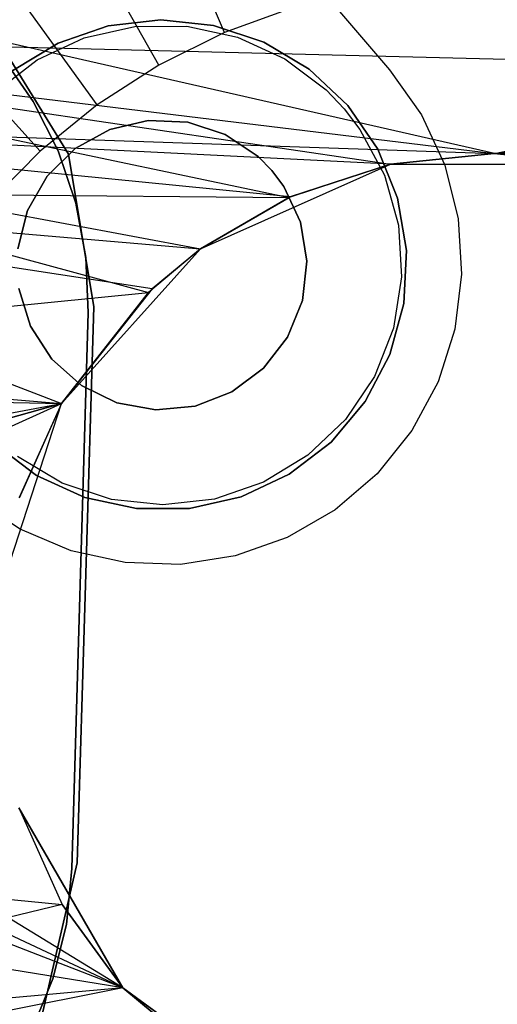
# Model space of a CAD drawing. Extents: x -390 to 397, y -401 to 400.
# Tile 164 of 192: x -13.32 to -8.55, y -384.79 to -374.94. Entities that reach past the tile are written whole.
import ezdxf

# ---------------------------------------------------------------- set-up
doc = ezdxf.new("R2010")
doc.units = 0
doc.header["$LTSCALE"] = 25.4
doc.layers.get('0').update_dxf_attribs({"linetype": 'CONTINUOUS'})

# ---------------------------------------------------------------- blocks, each defined once
blk = doc.blocks.new('FOURTY_ROUND_VII_ZWIS_STL')
at = {"color": 0}
for p, q in [((-11.2753, -375.0724, -953.55), (-12.2776, -372.7373, -957.4595)), ((-11.2753, -375.0724, -953.55), (-12.2776, -372.7373, -957.4595)), ((-11.9325, -375.3985, -953.55), (-13.1856, -373.1878, -957.4595)), ((-11.9325, -375.3985, -953.55), (-13.1856, -373.1878, -957.4595)), ((-11.2112, -373.5917, -952.8), (-9.6248, -375.4427, -952.8)), ((-11.2112, -373.5917, -952.8), (-9.6248, -375.4427, -952.8)), ((-12.5498, -375.7949, -953.55), (-14.0385, -373.7355, -957.4595)), ((-12.5498, -375.7949, -953.55), (-14.0385, -373.7355, -957.4595)), ((-10.8442, -374.0199, -952), (-9.6248, -375.4427, -952)), ((-10.8442, -374.0199, -952), (-9.6248, -375.4427, -952)), ((-8.5769, -376.2798, -934.3616), (-18.3047, -374.0682, -932.4962)), ((-8.5769, -376.2798, -934.3616), (-18.3047, -374.0682, -932.4962)), ((-13.1198, -376.2568, -953.55), (-14.826, -374.3737, -957.4595)), ((-13.1198, -376.2568, -953.55), (-14.826, -374.3737, -957.4595)), ((-8.5769, -376.2798, -934.3616), (0.0771, -374.5194, -932.4962)), ((-8.5769, -376.2798, -934.3616), (0.0771, -374.5194, -932.4962)), ((-10.5862, -374.8206, -953.55), (-11.2753, -375.0724, -953.55)), ((-10.5862, -374.8206, -953.55), (-11.2753, -375.0724, -953.55)), ((-12.8367, -376.2863, -895.5), (-13.6508, -374.9706, -895.5)), ((-13.6508, -374.9706, -894), (-12.8367, -376.2863, -894)), ((-13.6508, -374.9706, -894), (-12.8367, -376.2863, -894)), ((-12.8367, -376.2863, -895.5), (-13.6508, -374.9706, -895.5)), ((-12.4399, -375.0046, -949), (-12.9412, -375.176, -949)), ((-12.9412, -375.176, -946), (-12.4399, -375.0046, -946)), ((-12.4399, -375.0046, -949), (-12.9412, -375.176, -949)), ((-12.9412, -375.176, -946), (-12.4399, -375.0046, -946)), ((-12.679, -375.1241, -952.8), (-12.1727, -375.0103, -952.8)), ((-12.679, -375.1241, -952), (-12.1727, -375.0103, -952)), ((-12.679, -375.1241, -952.8), (-12.1727, -375.0103, -952.8)), ((-12.679, -375.1241, -952), (-12.1727, -375.0103, -952)), ((-11.9135, -374.945, -949), (-12.4399, -375.0046, -949)), ((-12.4399, -375.0046, -946), (-11.9135, -374.945, -946)), ((-11.9135, -374.945, -949), (-12.4399, -375.0046, -949)), ((-12.4399, -375.0046, -946), (-11.9135, -374.945, -946)), ((-12.4399, -375.0046, -949), (-12.4399, -375.0046, -946)), ((-12.4399, -375.0046, -949), (-12.4399, -375.0046, -946)), ((-12.1727, -375.0103, -952.8), (-11.6537, -375.0079, -952.8)), ((-12.1727, -375.0103, -952), (-11.6537, -375.0079, -952)), ((-12.1727, -375.0103, -952.8), (-11.6537, -375.0079, -952.8)), ((-12.1727, -375.0103, -952), (-11.6537, -375.0079, -952)), ((-12.1727, -375.0103, -952), (-12.1727, -375.0103, -952.8)), ((-12.1727, -375.0103, -952), (-12.1727, -375.0103, -952.8)), ((-11.3866, -374.9999, -949), (-11.9135, -374.945, -949)), ((-11.9135, -374.945, -949), (-11.9135, -374.945, -946)), ((-11.9135, -374.945, -946), (-11.3866, -374.9999, -946)), ((-11.9135, -374.945, -949), (-11.9135, -374.945, -946)), ((-11.3866, -374.9999, -949), (-11.9135, -374.945, -949)), ((-11.9135, -374.945, -946), (-11.3866, -374.9999, -946)), ((-11.6537, -375.0079, -952.8), (-11.1464, -375.1172, -952.8)), ((-11.6537, -375.0079, -952), (-11.6537, -375.0079, -952.8)), ((-11.6537, -375.0079, -952), (-11.1464, -375.1172, -952)), ((-11.6537, -375.0079, -952.8), (-11.1464, -375.1172, -952.8)), ((-11.6537, -375.0079, -952), (-11.6537, -375.0079, -952.8)), ((-11.6537, -375.0079, -952), (-11.1464, -375.1172, -952)), ((-10.8838, -375.1669, -949), (-11.3866, -374.9999, -949)), ((-11.3866, -374.9999, -949), (-11.3866, -374.9999, -946)), ((-11.3866, -374.9999, -946), (-10.8838, -375.1669, -946)), ((-11.3866, -374.9999, -949), (-11.3866, -374.9999, -946)), ((-10.8838, -375.1669, -949), (-11.3866, -374.9999, -949)), ((-11.3866, -374.9999, -946), (-10.8838, -375.1669, -946)), ((0.0771, -375.5493, -931.3491), (-18.3553, -375.0968, -931.3491)), ((-18.3553, -375.0968, -931.3491), (-8.5781, -376.2798, -932.3818)), ((-18.3553, -375.0968, -931.3491), (-8.5781, -376.2798, -932.3818)), ((-18.3553, -375.0968, -931.3491), (-9.6172, -376.389, -932.5164)), ((-18.3553, -375.0968, -931.3491), (-9.6172, -376.389, -932.5164)), ((-18.3553, -375.0968, -931.3491), (-10.6287, -376.7198, -932.8415)), ((0.0771, -375.5493, -931.3491), (-18.3553, -375.0968, -931.3491)), ((-18.3553, -375.0968, -931.3491), (-10.6287, -376.7198, -932.8415)), ((-11.2753, -375.0724, -953.55), (-11.9325, -375.3985, -953.55)), ((-11.2753, -375.0724, -953.55), (-11.9325, -375.3985, -953.55)), ((-11.1464, -375.1172, -952.8), (-10.6744, -375.333, -952.8)), ((-11.1464, -375.1172, -952), (-11.1464, -375.1172, -952.8)), ((-11.1464, -375.1172, -952), (-10.6744, -375.333, -952)), ((-11.1464, -375.1172, -952.8), (-10.6744, -375.333, -952.8)), ((-11.1464, -375.1172, -952), (-11.1464, -375.1172, -952.8)), ((-11.1464, -375.1172, -952), (-10.6744, -375.333, -952)), ((-12.9412, -375.176, -949), (-13.3939, -375.4512, -949)), ((-13.3939, -375.4512, -946), (-12.9412, -375.176, -946)), ((-12.9412, -375.176, -949), (-13.3939, -375.4512, -949)), ((-13.3939, -375.4512, -946), (-12.9412, -375.176, -946)), ((-13.1491, -375.3441, -952.8), (-12.679, -375.1241, -952.8)), ((-13.1491, -375.3441, -952), (-12.679, -375.1241, -952)), ((-13.1491, -375.3441, -952.8), (-12.679, -375.1241, -952.8)), ((-13.1491, -375.3441, -952), (-12.679, -375.1241, -952)), ((-12.9412, -375.176, -949), (-12.9412, -375.176, -946)), ((-12.9412, -375.176, -949), (-12.9412, -375.176, -946)), ((-12.679, -375.1241, -952), (-12.679, -375.1241, -952.8)), ((-12.679, -375.1241, -952), (-12.679, -375.1241, -952.8)), ((-10.4286, -375.438, -949), (-10.8838, -375.1669, -949)), ((-10.8838, -375.1669, -949), (-10.8838, -375.1669, -946)), ((-10.8838, -375.1669, -946), (-10.4286, -375.438, -946)), ((-10.8838, -375.1669, -949), (-10.8838, -375.1669, -946)), ((-10.4286, -375.438, -949), (-10.8838, -375.1669, -949)), ((-10.8838, -375.1669, -946), (-10.4286, -375.438, -946)), ((-13.5037, -375.3088, -895.4487), (-13.1886, -375.7615, -895.4487)), ((-13.1886, -375.7615, -893.9487), (-13.5037, -375.3088, -893.9487)), ((-13.5037, -375.3088, -895.4487), (-13.1886, -375.7615, -895.4487)), ((-13.1886, -375.7615, -893.9487), (-13.5037, -375.3088, -893.9487)), ((-13.5608, -375.66, -952.8), (-13.1491, -375.3441, -952.8)), ((-13.5608, -375.66, -952), (-13.1491, -375.3441, -952)), ((-13.5608, -375.66, -952.8), (-13.1491, -375.3441, -952.8)), ((-13.5608, -375.66, -952), (-13.1491, -375.3441, -952)), ((-13.1491, -375.3441, -952), (-13.1491, -375.3441, -952.8)), ((-13.1491, -375.3441, -952), (-13.1491, -375.3441, -952.8)), ((-11.9325, -375.3985, -953.55), (-12.5498, -375.7949, -953.55)), ((-11.9325, -375.3985, -953.55), (-12.5498, -375.7949, -953.55)), ((-10.6744, -375.333, -952.8), (-10.2599, -375.6453, -952.8)), ((-10.6744, -375.333, -952), (-10.6744, -375.333, -952.8)), ((-10.6744, -375.333, -952), (-10.2599, -375.6453, -952)), ((-10.6744, -375.333, -952.8), (-10.2599, -375.6453, -952.8)), ((-10.6744, -375.333, -952), (-10.6744, -375.333, -952.8)), ((-10.6744, -375.333, -952), (-10.2599, -375.6453, -952)), ((-10.4286, -375.438, -946), (-10.0424, -375.8006, -946)), ((-10.0424, -375.8006, -949), (-10.4286, -375.438, -949)), ((-10.4286, -375.438, -949), (-10.4286, -375.438, -946)), ((-10.4286, -375.438, -949), (-10.4286, -375.438, -946)), ((-10.0424, -375.8006, -949), (-10.4286, -375.438, -949)), ((-10.4286, -375.438, -946), (-10.0424, -375.8006, -946)), ((-9.6248, -375.4427, -952), (-9.3048, -375.8945, -952)), ((-9.6248, -375.4427, -952), (-9.3048, -375.8945, -952)), ((-9.6248, -375.4427, -952), (-9.6248, -375.4427, -952.8)), ((-9.6248, -375.4427, -952.8), (-9.3048, -375.8945, -952.8)), ((-9.6248, -375.4427, -952), (-9.6248, -375.4427, -952.8)), ((-9.6248, -375.4427, -952.8), (-9.3048, -375.8945, -952.8)), ((0.0771, -375.5493, -931.3491), (-8.5781, -376.2798, -932.3818)), ((0.0771, -375.5493, -931.3491), (-8.5781, -376.2798, -932.3818)), ((-10.2599, -375.6453, -952.8), (-10.0803, -375.8331, -952.8)), ((-10.2599, -375.6453, -952.8), (-10.0803, -375.8331, -952.8)), ((-10.2599, -375.6453, -952), (-10.2599, -375.6453, -952.8)), ((-10.2599, -375.6453, -952), (-10.0803, -375.8331, -952)), ((-10.2599, -375.6453, -952), (-10.2599, -375.6453, -952.8)), ((-10.2599, -375.6453, -952), (-10.0803, -375.8331, -952)), ((-13.1886, -375.7615, -895.4487), (-12.9405, -376.2541, -895.4487)), ((-12.9405, -376.2541, -893.9487), (-13.1886, -375.7615, -893.9487)), ((-13.1886, -375.7615, -895.4487), (-12.9405, -376.2541, -895.4487)), ((-13.1886, -375.7615, -895.4487), (-13.1886, -375.7615, -893.9487)), ((-12.9405, -376.2541, -893.9487), (-13.1886, -375.7615, -893.9487)), ((-13.1886, -375.7615, -895.4487), (-13.1886, -375.7615, -893.9487)), ((-12.5498, -375.7949, -953.55), (-13.1198, -376.2568, -953.55)), ((-12.5498, -375.7949, -953.55), (-13.1198, -376.2568, -953.55)), ((-10.0424, -375.8006, -949), (-10.0424, -375.8006, -946)), ((-9.7431, -376.2378, -949), (-10.0424, -375.8006, -949)), ((-10.0424, -375.8006, -949), (-10.0424, -375.8006, -946)), ((-10.0424, -375.8006, -946), (-9.7431, -376.2378, -946)), ((-9.7431, -376.2378, -949), (-10.0424, -375.8006, -949)), ((-10.0424, -375.8006, -946), (-9.7431, -376.2378, -946)), ((-10.0803, -375.8331, -952.8), (-9.9222, -376.0393, -952.8)), ((-10.0803, -375.8331, -952), (-10.0803, -375.8331, -952.8)), ((-10.0803, -375.8331, -952), (-10.0803, -375.8331, -952.8)), ((-10.0803, -375.8331, -952), (-9.9222, -376.0393, -952)), ((-10.0803, -375.8331, -952.8), (-9.9222, -376.0393, -952.8)), ((-10.0803, -375.8331, -952), (-9.9222, -376.0393, -952)), ((-9.3048, -375.8945, -952), (-9.0733, -376.3973, -952)), ((-9.3048, -375.8945, -952), (-9.0733, -376.3973, -952)), ((-9.3048, -375.8945, -952), (-9.3048, -375.8945, -952.8)), ((-9.3048, -375.8945, -952.8), (-9.0733, -376.3973, -952.8)), ((-9.3048, -375.8945, -952), (-9.3048, -375.8945, -952.8)), ((-9.3048, -375.8945, -952.8), (-9.0733, -376.3973, -952.8)), ((-9.6172, -376.389, -934.458), (-18.397, -375.9464, -934.3766)), ((-18.397, -375.9464, -934.3766), (-8.5769, -376.2798, -934.3616)), ((-9.6172, -376.389, -934.458), (-18.397, -375.9464, -934.3766)), ((-10.6188, -376.7154, -934.693), (-18.397, -375.9464, -934.3766)), ((-18.397, -375.9464, -934.3766), (-12.0377, -377.6703, -935.2316)), ((-18.397, -375.9464, -934.3766), (-12.0377, -377.6703, -935.2316)), ((-18.397, -375.9464, -934.3766), (-11.5166, -377.2347, -935.0089)), ((-18.397, -375.9464, -934.3766), (-11.5166, -377.2347, -935.0089)), ((-10.6188, -376.7154, -934.693), (-18.397, -375.9464, -934.3766)), ((-18.397, -375.9464, -934.3766), (-8.5769, -376.2798, -934.3616)), ((-12.423, -376.0416, -949), (-12.0386, -375.9514, -949)), ((-12.0386, -375.9514, -952), (-12.423, -376.0416, -952)), ((-12.0386, -375.9514, -952), (-12.423, -376.0416, -952)), ((-12.423, -376.0416, -949), (-12.0386, -375.9514, -949)), ((-12.0386, -375.9514, -949), (-12.0386, -375.9514, -952)), ((-12.0386, -375.9514, -949), (-11.6441, -375.9682, -949)), ((-11.6441, -375.9682, -952), (-12.0386, -375.9514, -952)), ((-12.0386, -375.9514, -949), (-12.0386, -375.9514, -952)), ((-11.6441, -375.9682, -952), (-12.0386, -375.9514, -952)), ((-12.0386, -375.9514, -949), (-11.6441, -375.9682, -949)), ((-11.6441, -375.9682, -949), (-11.6441, -375.9682, -952)), ((-11.6441, -375.9682, -949), (-11.2687, -376.0909, -949)), ((-11.2687, -376.0909, -952), (-11.6441, -375.9682, -952)), ((-11.6441, -375.9682, -949), (-11.6441, -375.9682, -952)), ((-11.2687, -376.0909, -952), (-11.6441, -375.9682, -952)), ((-11.6441, -375.9682, -949), (-11.2687, -376.0909, -949)), ((-12.7689, -376.2322, -949), (-12.423, -376.0416, -949)), ((-12.423, -376.0416, -952), (-12.7689, -376.2322, -952)), ((-12.423, -376.0416, -952), (-12.7689, -376.2322, -952)), ((-12.7689, -376.2322, -949), (-12.423, -376.0416, -949)), ((-12.423, -376.0416, -949), (-12.423, -376.0416, -952)), ((-12.423, -376.0416, -949), (-12.423, -376.0416, -952)), ((-11.2687, -376.0909, -949), (-11.2687, -376.0909, -952)), ((-11.2687, -376.0909, -949), (-10.9404, -376.3102, -949)), ((-10.9404, -376.3102, -952), (-11.2687, -376.0909, -952)), ((-11.2687, -376.0909, -949), (-11.2687, -376.0909, -952)), ((-10.9404, -376.3102, -952), (-11.2687, -376.0909, -952)), ((-11.2687, -376.0909, -949), (-10.9404, -376.3102, -949)), ((-9.9222, -376.0393, -952.8), (-9.677, -376.4967, -952.8)), ((-9.9222, -376.0393, -952), (-9.9222, -376.0393, -952.8)), ((-9.9222, -376.0393, -952), (-9.677, -376.4967, -952)), ((-9.9222, -376.0393, -952.8), (-9.677, -376.4967, -952.8)), ((-9.9222, -376.0393, -952), (-9.9222, -376.0393, -952.8)), ((-9.9222, -376.0393, -952), (-9.677, -376.4967, -952)), ((-13.1198, -376.2568, -953.55), (-13.6355, -376.7786, -953.55)), ((-13.1198, -376.2568, -953.55), (-13.6355, -376.7786, -953.55)), ((-13.0505, -376.5091, -949), (-12.7689, -376.2322, -949)), ((-12.7689, -376.2322, -952), (-13.0505, -376.5091, -952)), ((-12.7689, -376.2322, -952), (-13.0505, -376.5091, -952)), ((-13.0505, -376.5091, -949), (-12.7689, -376.2322, -949)), ((-12.9405, -376.2541, -895.4487), (-12.7644, -376.7768, -895.4487)), ((-12.7644, -376.7768, -893.9487), (-12.9405, -376.2541, -893.9487)), ((-12.9405, -376.2541, -895.4487), (-12.7644, -376.7768, -895.4487)), ((-12.9405, -376.2541, -895.4487), (-12.9405, -376.2541, -893.9487)), ((-12.7644, -376.7768, -893.9487), (-12.9405, -376.2541, -893.9487)), ((-12.9405, -376.2541, -895.4487), (-12.9405, -376.2541, -893.9487)), ((-12.5828, -377.8125, -895.5), (-12.8367, -376.2863, -895.5)), ((-12.8367, -376.2863, -894), (-12.5828, -377.8125, -894)), ((-12.8367, -376.2863, -894), (-12.5828, -377.8125, -894)), ((-12.8367, -376.2863, -894), (-12.8367, -376.2863, -895.5)), ((-12.5828, -377.8125, -895.5), (-12.8367, -376.2863, -895.5)), ((-12.8367, -376.2863, -894), (-12.8367, -376.2863, -895.5)), ((-12.7689, -376.2322, -949), (-12.7689, -376.2322, -952)), ((-12.7689, -376.2322, -949), (-12.7689, -376.2322, -952)), ((-9.5448, -376.729, -949), (-9.7431, -376.2378, -949)), ((-9.7431, -376.2378, -949), (-9.7431, -376.2378, -946)), ((-9.7431, -376.2378, -946), (-9.5448, -376.729, -946)), ((-9.7431, -376.2378, -949), (-9.7431, -376.2378, -946)), ((-9.5448, -376.729, -949), (-9.7431, -376.2378, -949)), ((-9.7431, -376.2378, -946), (-9.5448, -376.729, -946)), ((-8.5769, -376.2798, -934.3616), (-9.6172, -376.389, -934.458)), ((-9.6172, -376.389, -929), (-8.5777, -376.2798, -929)), ((-8.5777, -376.2798, -929), (-9.6172, -376.389, -927.5)), ((-8.5777, -376.2798, -929), (-9.6172, -376.389, -927.5)), ((-8.5769, -376.2798, -934.3616), (-9.6172, -376.389, -934.458)), ((-8.5781, -376.2798, -932.3818), (-9.6172, -376.389, -932.5164)), ((-8.5781, -376.2798, -932.3818), (-9.6172, -376.389, -932.5164)), ((-9.6172, -376.389, -929), (-8.5777, -376.2798, -929)), ((-8.5769, -376.2798, -934.3616), (-8.5781, -376.2798, -932.3818)), ((-8.5769, -376.2798, -934.3616), (-8.5781, -376.2798, -932.3818)), ((-7.5381, -376.389, -932.4694), (-8.5781, -376.2798, -932.3818)), ((-7.5381, -376.389, -932.4694), (-8.5781, -376.2798, -932.3818)), ((-8.5777, -376.2798, -929), (-7.5381, -376.389, -927.5)), ((-8.5777, -376.2798, -929), (-7.5381, -376.389, -927.5)), ((-8.5777, -376.2798, -929), (-7.5381, -376.389, -929)), ((-8.5777, -376.2798, -929), (-7.5381, -376.389, -929)), ((0.0771, -376.3999, -934.3766), (-8.5769, -376.2798, -934.3616)), ((-7.5381, -376.389, -934.4242), (-8.5769, -376.2798, -934.3616)), ((0.0771, -376.3999, -934.3766), (-8.5769, -376.2798, -934.3616)), ((-7.5381, -376.389, -934.4242), (-8.5769, -376.2798, -934.3616)), ((-11.5166, -377.2347, -927.5), (-9.6172, -376.389, -927.5)), ((-11.5166, -377.2347, -927.5), (-9.6172, -376.389, -927.5)), ((-11.5166, -377.2347, -929), (-9.6172, -376.389, -929)), ((-11.5166, -377.2347, -929), (-9.6172, -376.389, -929)), ((-10.8016, -376.4514, -952), (-10.9404, -376.3102, -952)), ((-10.9404, -376.3102, -949), (-10.9404, -376.3102, -952)), ((-10.9404, -376.3102, -949), (-10.8016, -376.4514, -949)), ((-10.9404, -376.3102, -949), (-10.9404, -376.3102, -952)), ((-10.8016, -376.4514, -952), (-10.9404, -376.3102, -952)), ((-10.9404, -376.3102, -949), (-10.8016, -376.4514, -949)), ((-9.6172, -376.389, -932.5164), (-10.6287, -376.7198, -932.8415)), ((-9.6172, -376.389, -932.5164), (-10.6287, -376.7198, -932.8415)), ((-9.6172, -376.389, -934.458), (-10.6188, -376.7154, -934.693)), ((-10.6188, -376.7154, -934.693), (-9.6172, -376.389, -932.5164)), ((-10.6188, -376.7154, -934.693), (-9.6172, -376.389, -932.5164)), ((-9.6172, -376.389, -934.458), (-10.6188, -376.7154, -934.693)), ((-9.6172, -376.389, -927.5), (-7.5381, -376.389, -927.5)), ((-9.6172, -376.389, -929), (-9.6172, -376.389, -927.5)), ((-9.6172, -376.389, -929), (-9.6172, -376.389, -927.5)), ((-9.6172, -376.389, -927.5), (-7.5381, -376.389, -927.5)), ((-9.6172, -376.389, -934.458), (-9.6172, -376.389, -932.5164)), ((-9.6172, -376.389, -934.458), (-9.6172, -376.389, -932.5164)), ((-9.0733, -376.3973, -952), (-8.9382, -376.9342, -952)), ((-9.0733, -376.3973, -952), (-8.9382, -376.9342, -952)), ((-9.0733, -376.3973, -952), (-9.0733, -376.3973, -952.8)), ((-9.0733, -376.3973, -952.8), (-8.9382, -376.9342, -952.8)), ((-9.0733, -376.3973, -952), (-9.0733, -376.3973, -952.8)), ((-9.0733, -376.3973, -952.8), (-8.9382, -376.9342, -952.8)), ((-10.8016, -376.4514, -949), (-10.8016, -376.4514, -952)), ((-10.8016, -376.4514, -949), (-10.8016, -376.4514, -952)), ((-10.8016, -376.4514, -949), (-10.6834, -376.6101, -949)), ((-10.6834, -376.6101, -952), (-10.8016, -376.4514, -952)), ((-10.6834, -376.6101, -952), (-10.8016, -376.4514, -952)), ((-10.8016, -376.4514, -949), (-10.6834, -376.6101, -949)), ((-9.677, -376.4967, -952.8), (-9.536, -376.9962, -952.8)), ((-9.677, -376.4967, -952), (-9.677, -376.4967, -952.8)), ((-9.677, -376.4967, -952), (-9.536, -376.9962, -952)), ((-9.677, -376.4967, -952.8), (-9.536, -376.9962, -952.8)), ((-9.677, -376.4967, -952), (-9.677, -376.4967, -952.8)), ((-9.677, -376.4967, -952), (-9.536, -376.9962, -952)), ((-13.2469, -376.8516, -949), (-13.0505, -376.5091, -949)), ((-13.0505, -376.5091, -952), (-13.2469, -376.8516, -952)), ((-13.0505, -376.5091, -952), (-13.2469, -376.8516, -952)), ((-13.2469, -376.8516, -949), (-13.0505, -376.5091, -949)), ((-13.0505, -376.5091, -949), (-13.0505, -376.5091, -952)), ((-13.0505, -376.5091, -949), (-13.0505, -376.5091, -952)), ((-12.0002, -377.6348, -933.5223), (-18.4319, -376.6551, -933.034)), ((-18.4319, -376.6551, -933.034), (-12.9078, -378.7798, -934.0779)), ((-12.0002, -377.6348, -933.5223), (-18.4319, -376.6551, -933.034)), ((-11.5188, -377.2363, -933.2573), (-18.4319, -376.6551, -933.034)), ((-18.4319, -376.6551, -933.034), (-10.6287, -376.7198, -932.8415)), ((-18.4319, -376.6551, -933.034), (-10.6287, -376.7198, -932.8415)), ((-11.5188, -377.2363, -933.2573), (-18.4319, -376.6551, -933.034)), ((-18.4319, -376.6551, -933.034), (-12.9078, -378.7798, -934.0779)), ((-10.6834, -376.6101, -949), (-10.6834, -376.6101, -952)), ((-10.6834, -376.6101, -949), (-10.5168, -376.9681, -949)), ((-10.5168, -376.9681, -952), (-10.6834, -376.6101, -952)), ((-10.6834, -376.6101, -949), (-10.6834, -376.6101, -952)), ((-10.5168, -376.9681, -952), (-10.6834, -376.6101, -952)), ((-10.6834, -376.6101, -949), (-10.5168, -376.9681, -949)), ((-12.7644, -376.7768, -895.4487), (-12.6638, -377.3192, -895.4487)), ((-12.6638, -377.3192, -893.9487), (-12.7644, -376.7768, -893.9487)), ((-12.7644, -376.7768, -895.4487), (-12.6638, -377.3192, -895.4487)), ((-12.7644, -376.7768, -895.4487), (-12.7644, -376.7768, -893.9487)), ((-12.6638, -377.3192, -893.9487), (-12.7644, -376.7768, -893.9487)), ((-12.7644, -376.7768, -895.4487), (-12.7644, -376.7768, -893.9487)), ((-10.6287, -376.7198, -932.8415), (-11.5188, -377.2363, -933.2573)), ((-10.6287, -376.7198, -932.8415), (-11.5188, -377.2363, -933.2573)), ((-10.6188, -376.7154, -934.693), (-11.5166, -377.2347, -935.0089)), ((-10.6188, -376.7154, -934.693), (-11.5166, -377.2347, -935.0089)), ((-11.5166, -377.2347, -935.0089), (-10.6287, -376.7198, -932.8415)), ((-11.5166, -377.2347, -935.0089), (-10.6287, -376.7198, -932.8415)), ((-10.6188, -376.7154, -934.693), (-10.6287, -376.7198, -932.8415)), ((-10.6188, -376.7154, -934.693), (-10.6287, -376.7198, -932.8415)), ((-9.4568, -377.2515, -949), (-9.5448, -376.729, -949)), ((-9.5448, -376.729, -949), (-9.5448, -376.729, -946)), ((-9.5448, -376.729, -946), (-9.4568, -377.2515, -946)), ((-9.5448, -376.729, -949), (-9.5448, -376.729, -946)), ((-9.4568, -377.2515, -949), (-9.5448, -376.729, -949)), ((-9.5448, -376.729, -946), (-9.4568, -377.2515, -946)), ((-13.3437, -377.2345, -949), (-13.2469, -376.8516, -949)), ((-13.2469, -376.8516, -952), (-13.3437, -377.2345, -952)), ((-13.2469, -376.8516, -952), (-13.3437, -377.2345, -952)), ((-13.3437, -377.2345, -949), (-13.2469, -376.8516, -949)), ((-13.2469, -376.8516, -949), (-13.2469, -376.8516, -952)), ((-13.2469, -376.8516, -949), (-13.2469, -376.8516, -952)), ((-10.5168, -376.9681, -949), (-10.5168, -376.9681, -952)), ((-10.5168, -376.9681, -949), (-10.4531, -377.3578, -949)), ((-10.4531, -377.3578, -952), (-10.5168, -376.9681, -952)), ((-10.5168, -376.9681, -949), (-10.5168, -376.9681, -952)), ((-10.4531, -377.3578, -952), (-10.5168, -376.9681, -952)), ((-10.5168, -376.9681, -949), (-10.4531, -377.3578, -949)), ((-8.9382, -376.9342, -952), (-8.904, -377.4868, -952)), ((-8.9382, -376.9342, -952), (-8.904, -377.4868, -952)), ((-8.9382, -376.9342, -952), (-8.9382, -376.9342, -952.8)), ((-8.9382, -376.9342, -952.8), (-8.904, -377.4868, -952.8)), ((-8.9382, -376.9342, -952), (-8.9382, -376.9342, -952.8)), ((-8.9382, -376.9342, -952.8), (-8.904, -377.4868, -952.8)), ((-9.536, -376.9962, -952.8), (-9.5056, -377.5143, -952.8)), ((-9.536, -376.9962, -952), (-9.536, -376.9962, -952.8)), ((-9.536, -376.9962, -952), (-9.5056, -377.5143, -952)), ((-9.536, -376.9962, -952.8), (-9.5056, -377.5143, -952.8)), ((-9.536, -376.9962, -952), (-9.536, -376.9962, -952.8)), ((-9.536, -376.9962, -952), (-9.5056, -377.5143, -952)), ((-12.9078, -378.7798, -927.5), (-11.5166, -377.2347, -927.5)), ((-12.9078, -378.7798, -929), (-11.5166, -377.2347, -929)), ((-12.9078, -378.7798, -927.5), (-11.5166, -377.2347, -927.5)), ((-12.9078, -378.7798, -929), (-11.5166, -377.2347, -929)), ((-11.5166, -377.2347, -935.0089), (-12.0377, -377.6703, -935.2316)), ((-11.5166, -377.2347, -935.0089), (-12.0377, -377.6703, -935.2316)), ((-11.5166, -377.2347, -935.0089), (-12.0002, -377.6348, -933.5223)), ((-11.5166, -377.2347, -935.0089), (-12.0002, -377.6348, -933.5223)), ((-11.5188, -377.2363, -933.2573), (-12.0002, -377.6348, -933.5223)), ((-11.5188, -377.2363, -933.2573), (-12.0002, -377.6348, -933.5223)), ((-11.5166, -377.2347, -935.0089), (-11.5188, -377.2363, -933.2573)), ((-11.5166, -377.2347, -935.0089), (-11.5188, -377.2363, -933.2573)), ((-11.5166, -377.2347, -929), (-11.5166, -377.2347, -927.5)), ((-11.5166, -377.2347, -929), (-11.5166, -377.2347, -927.5)), ((-9.4831, -377.7806, -949), (-9.4568, -377.2515, -949)), ((-9.4568, -377.2515, -946), (-9.4831, -377.7806, -946)), ((-9.4831, -377.7806, -949), (-9.4568, -377.2515, -949)), ((-9.4568, -377.2515, -946), (-9.4831, -377.7806, -946)), ((-9.4568, -377.2515, -949), (-9.4568, -377.2515, -946)), ((-9.4568, -377.2515, -949), (-9.4568, -377.2515, -946)), ((-12.6638, -377.3192, -895.4487), (-12.6407, -377.8702, -895.4487)), ((-12.6407, -377.8702, -893.9487), (-12.6638, -377.3192, -893.9487)), ((-12.6638, -377.3192, -895.4487), (-12.6407, -377.8702, -895.4487)), ((-12.6638, -377.3192, -895.4487), (-12.6638, -377.3192, -893.9487)), ((-12.6407, -377.8702, -893.9487), (-12.6638, -377.3192, -893.9487)), ((-12.6638, -377.3192, -895.4487), (-12.6638, -377.3192, -893.9487)), ((-10.4531, -377.3578, -949), (-10.4968, -377.7503, -949)), ((-10.4968, -377.7503, -952), (-10.4531, -377.3578, -952)), ((-10.4968, -377.7503, -952), (-10.4531, -377.3578, -952)), ((-10.4531, -377.3578, -949), (-10.4968, -377.7503, -949)), ((-10.4531, -377.3578, -949), (-10.4531, -377.3578, -952)), ((-10.4531, -377.3578, -949), (-10.4531, -377.3578, -952)), ((-9.5056, -377.5143, -952.8), (-9.5872, -378.0268, -952.8)), ((-9.5056, -377.5143, -952), (-9.5872, -378.0268, -952)), ((-9.5056, -377.5143, -952.8), (-9.5872, -378.0268, -952.8)), ((-9.5056, -377.5143, -952), (-9.5872, -378.0268, -952)), ((-9.5056, -377.5143, -952), (-9.5056, -377.5143, -952.8)), ((-9.5056, -377.5143, -952), (-9.5056, -377.5143, -952.8)), ((-8.904, -377.4868, -952), (-8.9719, -378.0362, -952)), ((-8.904, -377.4868, -952), (-8.9719, -378.0362, -952)), ((-8.904, -377.4868, -952.8), (-8.9719, -378.0362, -952.8)), ((-8.904, -377.4868, -952.8), (-8.9719, -378.0362, -952.8)), ((-8.904, -377.4868, -952), (-8.904, -377.4868, -952.8)), ((-8.904, -377.4868, -952), (-8.904, -377.4868, -952.8)), ((-18.5133, -378.313, -935.584), (-12.0377, -377.6703, -935.2316)), ((-18.5133, -378.313, -935.584), (-12.0377, -377.6703, -935.2316)), ((-13.2173, -378.0066, -949), (-13.3335, -377.6292, -949)), ((-13.3335, -377.6292, -952), (-13.2173, -378.0066, -952)), ((-13.3335, -377.6292, -952), (-13.2173, -378.0066, -952)), ((-13.2173, -378.0066, -949), (-13.3335, -377.6292, -949)), ((-12.0002, -377.6348, -933.5223), (-12.9078, -378.7798, -934.0779)), ((-12.0002, -377.6348, -933.5223), (-12.9078, -378.7798, -934.0779)), ((-12.0377, -377.6703, -935.2316), (-12.9078, -378.7798, -935.6559)), ((-12.9078, -378.7798, -934.0779), (-12.0377, -377.6703, -935.2316)), ((-12.0377, -377.6703, -935.2316), (-12.9078, -378.7798, -935.6559)), ((-12.9078, -378.7798, -934.0779), (-12.0377, -377.6703, -935.2316)), ((-12.0377, -377.6703, -935.2316), (-12.0002, -377.6348, -933.5223)), ((-12.0377, -377.6703, -935.2316), (-12.0002, -377.6348, -933.5223)), ((-10.4968, -377.7503, -949), (-10.6448, -378.1164, -949)), ((-10.6448, -378.1164, -952), (-10.4968, -377.7503, -952)), ((-10.6448, -378.1164, -952), (-10.4968, -377.7503, -952)), ((-10.4968, -377.7503, -949), (-10.6448, -378.1164, -949)), ((-10.4968, -377.7503, -949), (-10.4968, -377.7503, -952)), ((-10.4968, -377.7503, -949), (-10.4968, -377.7503, -952)), ((-9.6226, -378.2917, -949), (-9.4831, -377.7806, -949)), ((-9.4831, -377.7806, -946), (-9.6226, -378.2917, -946)), ((-9.6226, -378.2917, -949), (-9.4831, -377.7806, -949)), ((-9.4831, -377.7806, -946), (-9.6226, -378.2917, -946)), ((-9.4831, -377.7806, -949), (-9.4831, -377.7806, -946)), ((-9.4831, -377.7806, -949), (-9.4831, -377.7806, -946)), ((-12.6407, -377.8702, -895.4487), (-12.8017, -383.4318, -895.4487)), ((-12.8017, -383.4318, -893.9487), (-12.6407, -377.8702, -893.9487)), ((-12.8017, -383.4318, -893.9487), (-12.6407, -377.8702, -893.9487)), ((-12.6407, -377.8702, -895.4487), (-12.8017, -383.4318, -895.4487)), ((-12.7486, -383.374, -895.5), (-12.5828, -377.8125, -895.5)), ((-12.5828, -377.8125, -894), (-12.7486, -383.374, -894)), ((-12.5828, -377.8125, -894), (-12.7486, -383.374, -894)), ((-12.7486, -383.374, -895.5), (-12.5828, -377.8125, -895.5)), ((-12.6407, -377.8702, -893.9487), (-12.6407, -377.8702, -895.4487)), ((-12.6407, -377.8702, -893.9487), (-12.6407, -377.8702, -895.4487)), ((-12.5828, -377.8125, -895.5), (-12.5828, -377.8125, -894)), ((-12.5828, -377.8125, -895.5), (-12.5828, -377.8125, -894)), ((-13.0035, -378.3386, -949), (-13.2173, -378.0066, -949)), ((-13.2173, -378.0066, -949), (-13.2173, -378.0066, -952)), ((-13.2173, -378.0066, -952), (-13.0035, -378.3386, -952)), ((-13.2173, -378.0066, -949), (-13.2173, -378.0066, -952)), ((-13.2173, -378.0066, -952), (-13.0035, -378.3386, -952)), ((-13.0035, -378.3386, -949), (-13.2173, -378.0066, -949)), ((-9.5872, -378.0268, -952.8), (-9.7772, -378.5097, -952.8)), ((-9.5872, -378.0268, -952), (-9.7772, -378.5097, -952)), ((-9.5872, -378.0268, -952.8), (-9.7772, -378.5097, -952.8)), ((-9.5872, -378.0268, -952), (-9.7772, -378.5097, -952)), ((-9.5872, -378.0268, -952), (-9.5872, -378.0268, -952.8)), ((-9.5872, -378.0268, -952), (-9.5872, -378.0268, -952.8)), ((-8.9719, -378.0362, -952), (-9.1396, -378.5638, -952)), ((-8.9719, -378.0362, -952), (-9.1396, -378.5638, -952)), ((-8.9719, -378.0362, -952.8), (-9.1396, -378.5638, -952.8)), ((-8.9719, -378.0362, -952.8), (-9.1396, -378.5638, -952.8)), ((-8.9719, -378.0362, -952), (-8.9719, -378.0362, -952.8)), ((-8.9719, -378.0362, -952), (-8.9719, -378.0362, -952.8)), ((-10.6448, -378.1164, -949), (-10.886, -378.429, -949)), ((-10.886, -378.429, -952), (-10.6448, -378.1164, -952)), ((-10.886, -378.429, -952), (-10.6448, -378.1164, -952)), ((-10.6448, -378.1164, -949), (-10.886, -378.429, -949)), ((-10.6448, -378.1164, -949), (-10.6448, -378.1164, -952)), ((-10.6448, -378.1164, -949), (-10.6448, -378.1164, -952)), ((-18.5133, -378.313, -935.584), (-12.9078, -378.7798, -935.6559)), ((-18.5133, -378.313, -935.584), (-12.9078, -378.7798, -935.6559)), ((-12.7081, -378.6006, -949), (-13.0035, -378.3386, -949)), ((-13.0035, -378.3386, -949), (-13.0035, -378.3386, -952)), ((-13.0035, -378.3386, -952), (-12.7081, -378.6006, -952)), ((-13.0035, -378.3386, -949), (-13.0035, -378.3386, -952)), ((-13.0035, -378.3386, -952), (-12.7081, -378.6006, -952)), ((-12.7081, -378.6006, -949), (-13.0035, -378.3386, -949)), ((-9.8686, -378.7609, -949), (-9.6226, -378.2917, -949)), ((-9.6226, -378.2917, -946), (-9.8686, -378.7609, -946)), ((-9.8686, -378.7609, -949), (-9.6226, -378.2917, -949)), ((-9.6226, -378.2917, -946), (-9.8686, -378.7609, -946)), ((-9.6226, -378.2917, -949), (-9.6226, -378.2917, -946)), ((-9.6226, -378.2917, -949), (-9.6226, -378.2917, -946)), ((-10.886, -378.429, -949), (-11.2027, -378.6649, -949)), ((-11.2027, -378.6649, -952), (-10.886, -378.429, -952)), ((-11.2027, -378.6649, -952), (-10.886, -378.429, -952)), ((-10.886, -378.429, -949), (-11.2027, -378.6649, -949)), ((-10.886, -378.429, -949), (-10.886, -378.429, -952)), ((-10.886, -378.429, -949), (-10.886, -378.429, -952)), ((-9.7772, -378.5097, -952.8), (-10.0665, -378.9406, -952.8)), ((-9.7772, -378.5097, -952), (-10.0665, -378.9406, -952)), ((-9.7772, -378.5097, -952.8), (-10.0665, -378.9406, -952.8)), ((-9.7772, -378.5097, -952), (-10.0665, -378.9406, -952)), ((-9.7772, -378.5097, -952), (-9.7772, -378.5097, -952.8)), ((-9.7772, -378.5097, -952), (-9.7772, -378.5097, -952.8)), ((-9.1396, -378.5638, -952), (-9.4014, -379.0516, -952)), ((-9.1396, -378.5638, -952), (-9.4014, -379.0516, -952)), ((-9.1396, -378.5638, -952.8), (-9.4014, -379.0516, -952.8)), ((-9.1396, -378.5638, -952.8), (-9.4014, -379.0516, -952.8)), ((-9.1396, -378.5638, -952), (-9.1396, -378.5638, -952.8)), ((-9.1396, -378.5638, -952), (-9.1396, -378.5638, -952.8)), ((-12.353, -378.7733, -949), (-12.7081, -378.6006, -949)), ((-12.7081, -378.6006, -949), (-12.7081, -378.6006, -952)), ((-12.7081, -378.6006, -952), (-12.353, -378.7733, -952)), ((-12.7081, -378.6006, -949), (-12.7081, -378.6006, -952)), ((-12.7081, -378.6006, -952), (-12.353, -378.7733, -952)), ((-12.353, -378.7733, -949), (-12.7081, -378.6006, -949)), ((-11.2027, -378.6649, -949), (-11.5713, -378.8066, -949)), ((-11.5713, -378.8066, -952), (-11.2027, -378.6649, -952)), ((-11.5713, -378.8066, -952), (-11.2027, -378.6649, -952)), ((-11.2027, -378.6649, -949), (-11.5713, -378.8066, -949)), ((-11.2027, -378.6649, -949), (-11.2027, -378.6649, -952)), ((-11.2027, -378.6649, -949), (-11.2027, -378.6649, -952)), ((-18.531, -378.6741, -934.1234), (-12.9078, -378.7798, -934.0779)), ((-18.531, -378.6741, -934.1234), (-12.9078, -378.7798, -934.0779)), ((-10.2098, -379.1662, -949), (-9.8686, -378.7609, -949)), ((-9.8686, -378.7609, -946), (-10.2098, -379.1662, -946)), ((-10.2098, -379.1662, -949), (-9.8686, -378.7609, -949)), ((-9.8686, -378.7609, -946), (-10.2098, -379.1662, -946)), ((-9.8686, -378.7609, -949), (-9.8686, -378.7609, -946)), ((-9.8686, -378.7609, -949), (-9.8686, -378.7609, -946)), ((-17.2633, -379.6007, -934.3586), (-12.9078, -378.7798, -934.0779)), ((-17.2633, -379.6007, -934.3586), (-12.9078, -378.7798, -934.0779)), ((-16.6935, -379.8544, -935.9188), (-12.9078, -378.7798, -935.6559)), ((-16.6935, -379.8544, -935.9188), (-12.9078, -378.7798, -935.6559)), ((-12.9078, -378.7798, -934.0779), (-16.6935, -379.8544, -934.4012)), ((-12.9078, -378.7798, -934.0779), (-16.6935, -379.8544, -934.4012)), ((-16.2761, -380.3179, -935.9689), (-12.9078, -378.7798, -935.6559)), ((-16.2761, -380.3179, -935.9689), (-12.9078, -378.7798, -935.6559)), ((-16.2761, -380.3179, -934.4622), (-12.9078, -378.7798, -934.0779)), ((-16.2761, -380.3179, -934.4622), (-12.9078, -378.7798, -934.0779)), ((-13.5503, -380.7571, -927.5), (-12.9078, -378.7798, -927.5)), ((-13.5503, -380.7571, -929), (-12.9078, -378.7798, -929)), ((-13.5503, -380.7571, -927.5), (-12.9078, -378.7798, -927.5)), ((-13.5503, -380.7571, -929), (-12.9078, -378.7798, -929)), ((-12.9078, -378.7798, -935.6559), (-13.3301, -379.7261, -935.8782)), ((-12.9078, -378.7798, -935.6559), (-13.3301, -379.7261, -935.8782)), ((-12.9078, -378.7798, -934.0779), (-13.3287, -379.7216, -934.3507)), ((-12.9078, -378.7798, -934.0779), (-13.3287, -379.7216, -934.3507)), ((-12.9078, -378.7798, -929), (-12.9078, -378.7798, -927.5)), ((-12.9078, -378.7798, -929), (-12.9078, -378.7798, -927.5)), ((-12.9078, -378.7798, -935.6559), (-12.9078, -378.7798, -934.0779)), ((-12.9078, -378.7798, -935.6559), (-12.9078, -378.7798, -934.0779)), ((-11.9644, -378.8437, -949), (-12.353, -378.7733, -949)), ((-12.353, -378.7733, -949), (-12.353, -378.7733, -952)), ((-12.353, -378.7733, -952), (-11.9644, -378.8437, -952)), ((-12.353, -378.7733, -949), (-12.353, -378.7733, -952)), ((-12.353, -378.7733, -952), (-11.9644, -378.8437, -952)), ((-11.9644, -378.8437, -949), (-12.353, -378.7733, -949)), ((-11.5713, -378.8066, -949), (-11.9644, -378.8437, -949)), ((-11.9644, -378.8437, -952), (-11.5713, -378.8066, -952)), ((-11.9644, -378.8437, -952), (-11.5713, -378.8066, -952)), ((-11.5713, -378.8066, -949), (-11.9644, -378.8437, -949)), ((-11.9644, -378.8437, -949), (-11.9644, -378.8437, -952)), ((-11.9644, -378.8437, -949), (-11.9644, -378.8437, -952)), ((-11.5713, -378.8066, -949), (-11.5713, -378.8066, -952)), ((-11.5713, -378.8066, -949), (-11.5713, -378.8066, -952)), ((-10.0665, -378.9406, -952.8), (-10.4417, -379.2991, -952.8)), ((-10.0665, -378.9406, -952), (-10.4417, -379.2991, -952)), ((-10.0665, -378.9406, -952.8), (-10.4417, -379.2991, -952.8)), ((-10.0665, -378.9406, -952), (-10.4417, -379.2991, -952)), ((-10.0665, -378.9406, -952), (-10.0665, -378.9406, -952.8)), ((-10.0665, -378.9406, -952), (-10.0665, -378.9406, -952.8)), ((-9.4014, -379.0516, -952), (-9.7484, -379.4829, -952)), ((-9.4014, -379.0516, -952), (-9.7484, -379.4829, -952)), ((-9.4014, -379.0516, -952.8), (-9.7484, -379.4829, -952.8)), ((-9.4014, -379.0516, -952.8), (-9.7484, -379.4829, -952.8)), ((-9.4014, -379.0516, -952), (-9.4014, -379.0516, -952.8)), ((-9.4014, -379.0516, -952), (-9.4014, -379.0516, -952.8)), ((-13.5795, -379.1812, -949), (-13.1563, -379.4999, -949)), ((-13.1563, -379.4999, -946), (-13.5795, -379.1812, -946)), ((-13.5795, -379.1812, -949), (-13.1563, -379.4999, -949)), ((-13.1563, -379.4999, -946), (-13.5795, -379.1812, -946)), ((-10.6301, -379.4886, -949), (-10.2098, -379.1662, -949)), ((-10.2098, -379.1662, -946), (-10.6301, -379.4886, -946)), ((-10.6301, -379.4886, -949), (-10.2098, -379.1662, -949)), ((-10.2098, -379.1662, -946), (-10.6301, -379.4886, -946)), ((-10.2098, -379.1662, -949), (-10.2098, -379.1662, -946)), ((-10.2098, -379.1662, -949), (-10.2098, -379.1662, -946)), ((-12.9006, -379.5776, -952.8), (-13.3465, -379.3121, -952.8)), ((-12.9006, -379.5776, -952), (-13.3465, -379.3121, -952)), ((-12.9006, -379.5776, -952.8), (-13.3465, -379.3121, -952.8)), ((-12.9006, -379.5776, -952), (-13.3465, -379.3121, -952)), ((-10.4417, -379.2991, -952.8), (-10.8852, -379.5687, -952.8)), ((-10.4417, -379.2991, -952), (-10.8852, -379.5687, -952)), ((-10.4417, -379.2991, -952.8), (-10.8852, -379.5687, -952.8)), ((-10.4417, -379.2991, -952), (-10.8852, -379.5687, -952)), ((-10.4417, -379.2991, -952), (-10.4417, -379.2991, -952.8)), ((-10.4417, -379.2991, -952), (-10.4417, -379.2991, -952.8)), ((-13.1563, -379.4999, -949), (-13.1563, -379.4999, -946)), ((-13.1563, -379.4999, -949), (-12.6745, -379.7202, -949)), ((-12.6745, -379.7202, -946), (-13.1563, -379.4999, -946)), ((-13.1563, -379.4999, -949), (-13.1563, -379.4999, -946)), ((-13.1563, -379.4999, -949), (-12.6745, -379.7202, -949)), ((-12.6745, -379.7202, -946), (-13.1563, -379.4999, -946)), ((-11.11, -379.7132, -949), (-10.6301, -379.4886, -949)), ((-10.6301, -379.4886, -946), (-11.11, -379.7132, -946)), ((-11.11, -379.7132, -949), (-10.6301, -379.4886, -949)), ((-10.6301, -379.4886, -946), (-11.11, -379.7132, -946)), ((-10.6301, -379.4886, -949), (-10.6301, -379.4886, -946)), ((-10.6301, -379.4886, -949), (-10.6301, -379.4886, -946)), ((-9.7484, -379.4829, -952), (-10.1688, -379.8432, -952)), ((-9.7484, -379.4829, -952), (-10.1688, -379.8432, -952)), ((-9.7484, -379.4829, -952.8), (-10.1688, -379.8432, -952.8)), ((-9.7484, -379.4829, -952.8), (-10.1688, -379.8432, -952.8)), ((-9.7484, -379.4829, -952), (-9.7484, -379.4829, -952.8)), ((-9.7484, -379.4829, -952), (-9.7484, -379.4829, -952.8)), ((-12.4081, -379.7411, -952.8), (-12.9006, -379.5776, -952.8)), ((-12.4081, -379.7411, -952), (-12.9006, -379.5776, -952)), ((-12.9006, -379.5776, -952), (-12.9006, -379.5776, -952.8)), ((-12.4081, -379.7411, -952.8), (-12.9006, -379.5776, -952.8)), ((-12.9006, -379.5776, -952), (-12.9006, -379.5776, -952.8)), ((-12.4081, -379.7411, -952), (-12.9006, -379.5776, -952)), ((-10.8852, -379.5687, -952.8), (-11.3762, -379.7366, -952.8)), ((-10.8852, -379.5687, -952), (-11.3762, -379.7366, -952)), ((-10.8852, -379.5687, -952.8), (-11.3762, -379.7366, -952.8)), ((-10.8852, -379.5687, -952), (-11.3762, -379.7366, -952)), ((-10.8852, -379.5687, -952), (-10.8852, -379.5687, -952.8)), ((-10.8852, -379.5687, -952), (-10.8852, -379.5687, -952.8)), ((-13.3213, -380.0383, -952), (-13.7829, -379.7326, -952)), ((-13.3213, -380.0383, -952), (-13.7829, -379.7326, -952)), ((-13.3213, -380.0383, -952.8), (-13.7829, -379.7326, -952.8)), ((-13.3213, -380.0383, -952.8), (-13.7829, -379.7326, -952.8)), ((-12.6745, -379.7202, -949), (-12.6745, -379.7202, -946)), ((-12.6745, -379.7202, -949), (-12.1566, -379.8318, -949)), ((-12.1566, -379.8318, -946), (-12.6745, -379.7202, -946)), ((-12.6745, -379.7202, -949), (-12.6745, -379.7202, -946)), ((-12.6745, -379.7202, -949), (-12.1566, -379.8318, -949)), ((-12.1566, -379.8318, -946), (-12.6745, -379.7202, -946)), ((-11.8919, -379.795, -952.8), (-12.4081, -379.7411, -952.8)), ((-11.8919, -379.795, -952), (-12.4081, -379.7411, -952)), ((-12.4081, -379.7411, -952), (-12.4081, -379.7411, -952.8)), ((-11.8919, -379.795, -952.8), (-12.4081, -379.7411, -952.8)), ((-12.4081, -379.7411, -952), (-12.4081, -379.7411, -952.8)), ((-11.8919, -379.795, -952), (-12.4081, -379.7411, -952)), ((-11.3762, -379.7366, -952.8), (-11.8919, -379.795, -952.8)), ((-11.3762, -379.7366, -952), (-11.8919, -379.795, -952)), ((-11.3762, -379.7366, -952.8), (-11.8919, -379.795, -952.8)), ((-11.3762, -379.7366, -952), (-11.8919, -379.795, -952)), ((-11.6269, -379.8294, -949), (-11.11, -379.7132, -949)), ((-11.11, -379.7132, -946), (-11.6269, -379.8294, -946)), ((-11.6269, -379.8294, -949), (-11.11, -379.7132, -949)), ((-11.11, -379.7132, -946), (-11.6269, -379.8294, -946)), ((-11.3762, -379.7366, -952), (-11.3762, -379.7366, -952.8)), ((-11.3762, -379.7366, -952), (-11.3762, -379.7366, -952.8)), ((-11.11, -379.7132, -949), (-11.11, -379.7132, -946)), ((-11.11, -379.7132, -949), (-11.11, -379.7132, -946)), ((-12.1566, -379.8318, -949), (-11.6269, -379.8294, -949)), ((-11.6269, -379.8294, -946), (-12.1566, -379.8318, -946)), ((-12.1566, -379.8318, -949), (-11.6269, -379.8294, -949)), ((-11.6269, -379.8294, -946), (-12.1566, -379.8318, -946)), ((-12.1566, -379.8318, -949), (-12.1566, -379.8318, -946)), ((-12.1566, -379.8318, -949), (-12.1566, -379.8318, -946)), ((-11.8919, -379.795, -952), (-11.8919, -379.795, -952.8)), ((-11.8919, -379.795, -952), (-11.8919, -379.795, -952.8)), ((-11.6269, -379.8294, -949), (-11.6269, -379.8294, -946)), ((-11.6269, -379.8294, -949), (-11.6269, -379.8294, -946)), ((-10.1688, -379.8432, -952), (-10.6481, -380.1201, -952)), ((-10.1688, -379.8432, -952), (-10.6481, -380.1201, -952)), ((-10.1688, -379.8432, -952.8), (-10.6481, -380.1201, -952.8)), ((-10.1688, -379.8432, -952.8), (-10.6481, -380.1201, -952.8)), ((-10.1688, -379.8432, -952), (-10.1688, -379.8432, -952.8)), ((-10.1688, -379.8432, -952), (-10.1688, -379.8432, -952.8)), ((-12.8115, -380.254, -952), (-13.3213, -380.0383, -952)), ((-13.3213, -380.0383, -952), (-13.3213, -380.0383, -952.8)), ((-13.3213, -380.0383, -952), (-13.3213, -380.0383, -952.8)), ((-12.8115, -380.254, -952), (-13.3213, -380.0383, -952)), ((-12.8115, -380.254, -952.8), (-13.3213, -380.0383, -952.8)), ((-12.8115, -380.254, -952.8), (-13.3213, -380.0383, -952.8)), ((-10.6481, -380.1201, -952), (-11.1702, -380.3042, -952)), ((-10.6481, -380.1201, -952), (-11.1702, -380.3042, -952)), ((-10.6481, -380.1201, -952.8), (-11.1702, -380.3042, -952.8)), ((-10.6481, -380.1201, -952.8), (-11.1702, -380.3042, -952.8)), ((-10.6481, -380.1201, -952), (-10.6481, -380.1201, -952.8)), ((-10.6481, -380.1201, -952), (-10.6481, -380.1201, -952.8)), ((-12.2706, -380.3723, -952), (-12.8115, -380.254, -952)), ((-12.8115, -380.254, -952), (-12.8115, -380.254, -952.8)), ((-12.8115, -380.254, -952), (-12.8115, -380.254, -952.8)), ((-12.2706, -380.3723, -952), (-12.8115, -380.254, -952)), ((-12.2706, -380.3723, -952.8), (-12.8115, -380.254, -952.8)), ((-12.2706, -380.3723, -952.8), (-12.8115, -380.254, -952.8)), ((-11.1702, -380.3042, -952), (-11.7173, -380.3893, -952)), ((-11.1702, -380.3042, -952), (-11.7173, -380.3893, -952)), ((-11.1702, -380.3042, -952.8), (-11.7173, -380.3893, -952.8)), ((-11.1702, -380.3042, -952.8), (-11.7173, -380.3893, -952.8)), ((-11.1702, -380.3042, -952), (-11.1702, -380.3042, -952.8)), ((-11.1702, -380.3042, -952), (-11.1702, -380.3042, -952.8)), ((-11.7173, -380.3893, -952), (-12.2706, -380.3723, -952)), ((-12.2706, -380.3723, -952), (-12.2706, -380.3723, -952.8)), ((-12.2706, -380.3723, -952), (-12.2706, -380.3723, -952.8)), ((-11.7173, -380.3893, -952), (-12.2706, -380.3723, -952)), ((-11.7173, -380.3893, -952.8), (-12.2706, -380.3723, -952.8)), ((-11.7173, -380.3893, -952.8), (-12.2706, -380.3723, -952.8)), ((-11.7173, -380.3893, -952), (-11.7173, -380.3893, -952.8)), ((-11.7173, -380.3893, -952), (-11.7173, -380.3893, -952.8)), ((-12.2934, -384.6254, -935.278), (-16.4604, -382.0716, -935.937)), ((-12.2934, -384.6254, -935.278), (-16.4604, -382.0716, -935.937)), ((-12.2934, -384.6254, -935.278), (-16.965, -382.4382, -935.8803)), ((-12.2934, -384.6254, -935.278), (-16.965, -382.4382, -935.8803)), ((-12.2934, -384.6254, -935.278), (-17.5752, -382.5679, -935.8521)), ((-12.2934, -384.6254, -935.278), (-17.5752, -382.5679, -935.8521)), ((-12.2934, -384.6254, -927.5), (-13.3329, -382.8249, -927.5)), ((-13.3329, -382.8249, -935.8356), (-12.2934, -384.6254, -935.278)), ((-12.2934, -384.6254, -929), (-13.3329, -382.8249, -929)), ((-12.2934, -384.6254, -927.5), (-13.3329, -382.8249, -927.5)), ((-12.2934, -384.6254, -935.278), (-13.3329, -382.8249, -934.2994)), ((-13.3329, -382.8249, -934.2994), (-12.9006, -383.7921, -933.993)), ((-12.2934, -384.6254, -935.278), (-13.3329, -382.8249, -934.2994)), ((-13.3329, -382.8249, -935.8356), (-12.2934, -384.6254, -935.278)), ((-13.3329, -382.8249, -934.2994), (-12.9006, -383.7921, -933.993)), ((-12.2934, -384.6254, -929), (-13.3329, -382.8249, -929)), ((-18.7533, -383.199, -934.1234), (-12.9006, -383.7921, -933.993)), ((-18.7533, -383.199, -934.1234), (-12.9006, -383.7921, -933.993)), ((-13.1041, -384.9073, -895.5), (-12.7486, -383.374, -895.5)), ((-12.7486, -383.374, -894), (-13.1041, -384.9073, -894)), ((-12.7486, -383.374, -894), (-13.1041, -384.9073, -894)), ((-13.1041, -384.9073, -895.5), (-12.7486, -383.374, -895.5)), ((-12.7486, -383.374, -895.5), (-12.7486, -383.374, -894)), ((-12.7486, -383.374, -895.5), (-12.7486, -383.374, -894)), ((-12.8017, -383.4318, -895.4487), (-12.8582, -383.9902, -895.4487)), ((-12.8582, -383.9902, -893.9487), (-12.8017, -383.4318, -893.9487)), ((-12.8017, -383.4318, -895.4487), (-12.8582, -383.9902, -895.4487)), ((-12.8582, -383.9902, -893.9487), (-12.8017, -383.4318, -893.9487)), ((-12.8017, -383.4318, -895.4487), (-12.8017, -383.4318, -893.9487)), ((-12.8017, -383.4318, -895.4487), (-12.8017, -383.4318, -893.9487)), ((-12.2934, -384.6254, -935.278), (-18.7711, -383.56, -935.584)), ((-12.2934, -384.6254, -935.278), (-18.7711, -383.56, -935.584)), ((-12.9006, -383.7921, -933.993), (-18.8525, -385.218, -933.034)), ((-12.9006, -383.7921, -933.993), (-18.8525, -385.218, -933.034)), ((-12.9006, -383.7921, -933.993), (-12.2934, -384.6254, -933.6031)), ((-12.2934, -384.6254, -935.278), (-12.9006, -383.7921, -933.993)), ((-12.2934, -384.6254, -935.278), (-12.9006, -383.7921, -933.993)), ((-12.9006, -383.7921, -933.993), (-12.2934, -384.6254, -933.6031)), ((-12.8582, -383.9902, -895.4487), (-12.9944, -384.5347, -895.4487)), ((-12.9944, -384.5347, -893.9487), (-12.8582, -383.9902, -893.9487)), ((-12.8582, -383.9902, -895.4487), (-12.9944, -384.5347, -895.4487)), ((-12.9944, -384.5347, -893.9487), (-12.8582, -383.9902, -893.9487)), ((-12.8582, -383.9902, -895.4487), (-12.8582, -383.9902, -893.9487)), ((-12.8582, -383.9902, -895.4487), (-12.8582, -383.9902, -893.9487)), ((-12.9944, -384.5347, -895.4487), (-13.2072, -385.054, -895.4487)), ((-13.2072, -385.054, -893.9487), (-12.9944, -384.5347, -893.9487)), ((-12.9944, -384.5347, -895.4487), (-13.2072, -385.054, -895.4487)), ((-13.2072, -385.054, -893.9487), (-12.9944, -384.5347, -893.9487)), ((-12.9944, -384.5347, -895.4487), (-12.9944, -384.5347, -893.9487)), ((-12.9944, -384.5347, -895.4487), (-12.9944, -384.5347, -893.9487)), ((-12.2934, -384.6254, -935.278), (-18.8873, -385.9267, -934.3766)), ((-12.2934, -384.6254, -935.278), (-18.8873, -385.9267, -934.3766)), ((-12.2934, -384.6254, -933.6031), (-18.8525, -385.218, -933.034)), ((-12.2934, -384.6254, -933.6031), (-18.8525, -385.218, -933.034)), ((-10.6113, -385.8475, -927.5), (-12.2934, -384.6254, -927.5)), ((-12.2934, -384.6254, -935.278), (-10.6113, -385.8475, -934.6481)), ((-10.6113, -385.8475, -929), (-12.2934, -384.6254, -929)), ((-12.2934, -384.6254, -929), (-12.2934, -384.6254, -927.5)), ((-10.6113, -385.8475, -927.5), (-12.2934, -384.6254, -927.5)), ((-12.2934, -384.6254, -929), (-12.2934, -384.6254, -927.5)), ((-12.2934, -384.6254, -933.6031), (-12.2934, -384.6254, -935.278)), ((-12.2934, -384.6254, -933.6031), (-12.2934, -384.6254, -935.278)), ((-12.2934, -384.6254, -933.6031), (-11.1435, -385.5712, -932.9936)), ((-11.1435, -385.5712, -932.9936), (-12.2934, -384.6254, -935.278)), ((-11.1435, -385.5712, -932.9936), (-12.2934, -384.6254, -935.278)), ((-12.2934, -384.6254, -935.278), (-10.6113, -385.8475, -934.6481)), ((-12.2934, -384.6254, -933.6031), (-11.1435, -385.5712, -932.9936)), ((-10.6113, -385.8475, -929), (-12.2934, -384.6254, -929))]:
    blk.add_line(p, q, dxfattribs=at)

msp = doc.modelspace()

# ---------------------------------------------------------------- block references
at = {"color": 250}
msp.add_blockref('FOURTY_ROUND_VII_ZWIS_STL', (0, 0), dxfattribs=at)

doc.saveas('drawing.dxf')
